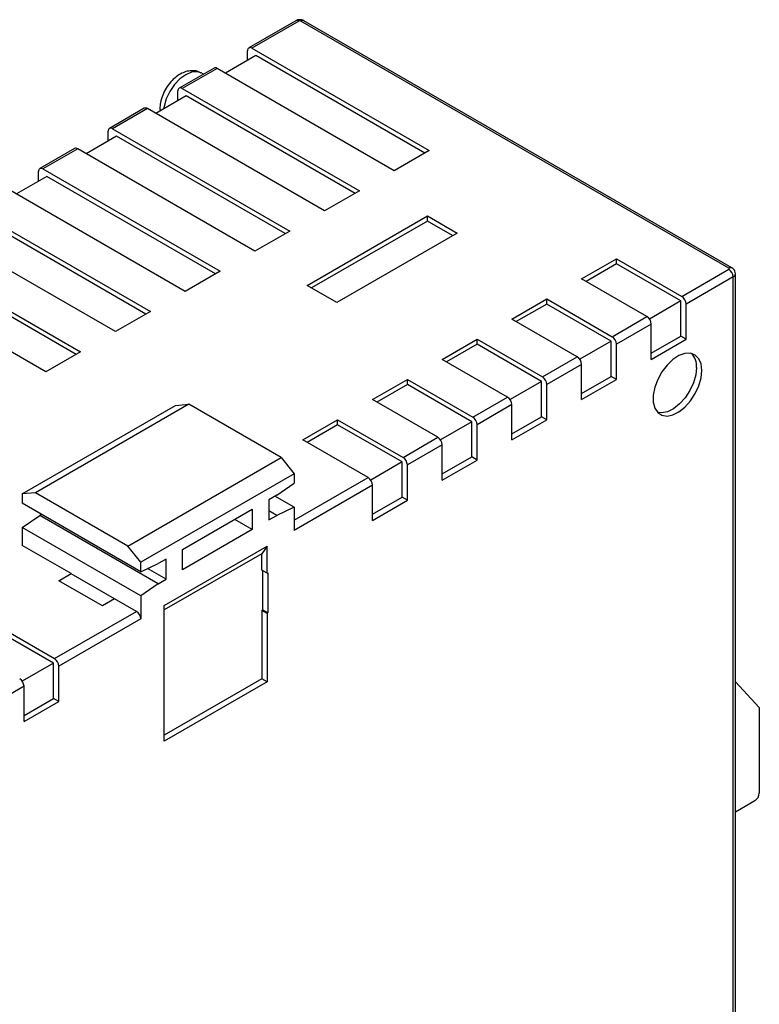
# Model space of a CAD drawing. Header units: millimetres. Extents: x 0 to 559, y 0 to 432.
# Tile 23 of 24: x 373 to 403, y 321 to 360. Entities that reach past the tile are written whole.
import ezdxf

# ---------------------------------------------------------------- set-up
doc = ezdxf.new("R2010")
doc.units = ezdxf.units.MM
doc.header["$LTSCALE"] = 2

msp = doc.modelspace()

# ---------------------------------------------------------------- linework, layer by layer
for p, q in [((384.553, 360.432), (382.644, 359.33)), ((384.678, 360.42), (382.769, 359.318)), ((402.123, 350.391), (384.749, 360.42)), ((402.248, 350.403), (384.874, 360.432)), ((382.592, 358.822), (382.592, 359.216)), ((382.769, 359.318), (389.96, 355.167)), ((382.93, 359.017), (381.696, 358.305)), ((389.781, 355.063), (382.93, 359.017)), ((381.23, 358.514), (379.816, 357.698)), ((381.355, 358.502), (379.941, 357.685)), ((388.546, 354.35), (381.355, 358.502)), ((380.807, 358.27), (380.715, 358.318)), ((379.764, 357.19), (379.764, 357.583)), ((379.941, 357.685), (387.132, 353.534)), ((380.102, 357.385), (378.867, 356.672)), ((386.952, 353.43), (380.102, 357.385)), ((378.401, 356.881), (376.987, 356.065)), ((378.526, 356.869), (377.112, 356.052)), ((385.718, 352.717), (378.526, 356.869)), ((376.935, 355.557), (376.935, 355.95)), ((377.112, 356.052), (384.303, 351.901)), ((377.273, 355.752), (376.039, 355.039)), ((384.124, 351.797), (377.273, 355.752)), ((375.573, 355.248), (374.159, 354.432)), ((375.698, 355.236), (374.284, 354.42)), ((382.889, 351.084), (375.698, 355.236)), ((389.96, 355.167), (388.546, 354.35)), ((374.284, 354.42), (381.475, 350.268)), ((374.445, 354.119), (373.21, 353.406)), ((374.107, 353.924), (374.107, 354.317)), ((381.295, 350.164), (374.445, 354.119)), ((380.061, 349.452), (372.87, 353.603)), ((387.132, 353.534), (385.718, 352.717)), ((371.455, 352.787), (378.647, 348.635)), ((378.467, 348.532), (371.617, 352.486)), ((385.011, 349.697), (389.89, 352.513)), ((389.89, 352.513), (391.092, 351.819)), ((389.89, 352.306), (389.89, 352.513)), ((377.232, 347.819), (370.041, 351.97)), ((389.89, 352.306), (385.19, 349.593)), ((390.912, 351.716), (389.89, 352.306)), ((384.303, 351.901), (382.889, 351.084)), ((391.092, 351.819), (386.213, 349.003)), ((368.627, 351.154), (375.818, 347.002)), ((375.639, 346.899), (368.788, 350.853)), ((396.148, 349.962), (397.562, 350.778)), ((397.562, 350.778), (400.213, 349.248)), ((397.562, 350.571), (397.562, 350.778)), ((397.562, 350.571), (396.327, 349.858)), ((400.172, 349.064), (397.562, 350.571)), ((400.213, 349.248), (402.123, 350.35)), ((374.404, 346.186), (367.213, 350.337)), ((381.475, 350.268), (380.061, 349.452)), ((398.799, 348.431), (396.148, 349.962)), ((402.299, 350.044), (400.39, 348.941)), ((402.299, 276.961), (402.299, 350.044)), ((402.387, 276.93), (402.387, 350.166)), ((386.213, 349.003), (385.011, 349.697)), ((393.319, 348.329), (394.733, 349.146)), ((394.733, 349.146), (397.385, 347.615)), ((394.733, 348.938), (394.733, 349.146)), ((394.733, 348.938), (393.499, 348.225)), ((397.344, 347.431), (394.733, 348.938)), ((400.172, 349.064), (398.904, 348.331)), ((400.172, 347.635), (400.172, 349.064)), ((400.39, 347.509), (400.39, 348.941)), ((378.647, 348.635), (377.232, 347.819)), ((397.385, 347.615), (398.799, 348.431)), ((395.971, 346.798), (393.319, 348.329)), ((398.976, 348.125), (397.562, 347.309)), ((398.976, 346.693), (398.976, 348.125)), ((398.976, 346.944), (400.172, 347.635)), ((400.39, 347.509), (400.172, 347.635)), ((390.491, 346.696), (391.905, 347.513)), ((391.905, 347.305), (390.67, 346.593)), ((391.905, 347.513), (394.557, 345.982)), ((391.905, 347.305), (391.905, 347.513)), ((394.516, 345.798), (391.905, 347.305)), ((397.344, 347.431), (396.075, 346.699)), ((397.344, 346.002), (397.344, 347.431)), ((397.562, 345.876), (397.562, 347.309)), ((398.976, 346.693), (400.39, 347.509)), ((375.818, 347.002), (374.404, 346.186)), ((394.557, 345.982), (395.971, 346.798)), ((393.142, 345.166), (390.491, 346.696)), ((396.148, 346.492), (394.733, 345.676)), ((396.148, 345.06), (396.148, 346.492)), ((396.148, 345.311), (397.344, 346.002)), ((397.562, 345.876), (397.344, 346.002)), ((387.662, 345.063), (389.076, 345.88)), ((389.076, 345.672), (387.842, 344.96)), ((389.076, 345.88), (391.728, 344.349)), ((389.076, 345.672), (389.076, 345.88)), ((391.687, 344.165), (389.076, 345.672)), ((394.516, 345.798), (393.247, 345.066)), ((394.516, 344.369), (394.516, 345.798)), ((394.733, 344.244), (394.733, 345.676)), ((396.148, 345.06), (397.562, 345.876)), ((391.728, 344.349), (393.142, 345.166)), ((373.449, 341.237), (379.672, 344.829)), ((380.202, 344.877), (373.98, 341.285)), ((379.672, 344.829), (380.202, 344.877)), ((383.95, 342.713), (380.202, 344.877)), ((390.314, 343.533), (387.662, 345.063)), ((393.319, 344.859), (391.905, 344.043)), ((393.319, 343.427), (393.319, 344.859)), ((393.319, 343.679), (394.516, 344.369)), ((394.733, 344.244), (394.516, 344.369)), ((384.834, 343.431), (386.248, 344.247)), ((386.248, 344.04), (385.013, 343.327)), ((386.248, 344.247), (388.9, 342.716)), ((386.248, 344.04), (386.248, 344.247)), ((388.859, 342.533), (386.248, 344.04)), ((391.687, 344.165), (390.418, 343.433)), ((391.687, 342.736), (391.687, 344.165)), ((391.905, 342.611), (391.905, 344.043)), ((393.319, 343.427), (394.733, 344.244)), ((387.485, 341.9), (384.834, 343.431)), ((388.9, 342.716), (390.314, 343.533)), ((390.491, 343.227), (389.076, 342.41)), ((390.491, 341.794), (390.491, 343.227)), ((377.727, 339.121), (383.95, 342.713)), ((383.95, 342.713), (384.48, 342.054)), ((388.859, 342.533), (387.59, 341.8)), ((388.859, 341.104), (388.859, 342.533)), ((389.076, 340.978), (389.076, 342.41)), ((390.491, 342.046), (391.687, 342.736)), ((390.491, 341.794), (391.905, 342.611)), ((391.905, 342.611), (391.687, 342.736)), ((384.48, 342.054), (378.258, 338.462)), ((384.48, 342.054), (384.48, 341.672)), ((383.773, 341.183), (384.48, 341.672)), ((384.48, 340.165), (387.485, 341.9)), ((387.662, 341.594), (384.48, 339.757)), ((387.662, 340.161), (387.662, 341.594)), ((373.98, 341.285), (373.449, 341.237)), ((373.449, 341.237), (373.449, 340.856)), ((377.727, 339.121), (373.98, 341.285)), ((383.773, 341.183), (383.455, 340.999)), ((378.258, 338.08), (373.449, 340.856)), ((383.455, 340.999), (383.455, 340.182)), ((384.48, 340.693), (383.702, 341.142)), ((387.662, 340.413), (388.859, 341.104)), ((387.662, 340.161), (389.076, 340.978)), ((389.076, 340.978), (388.859, 341.104)), ((373.449, 339.876), (374.157, 340.366)), ((374.227, 340.407), (374.157, 340.366)), ((378.965, 337.59), (374.157, 340.366)), ((379.955, 338.978), (382.783, 340.611)), ((382.783, 340.611), (382.783, 339.795)), ((383.773, 340.366), (383.455, 340.55)), ((383.455, 340.182), (383.773, 340.366)), ((384.48, 340.693), (383.773, 340.366)), ((384.48, 340.693), (384.48, 339.757)), ((382.783, 339.795), (382.076, 340.203)), ((378.258, 337.1), (373.449, 339.876)), ((373.449, 339.876), (373.449, 339.145)), ((382.783, 339.795), (379.955, 338.162)), ((375.429, 338.002), (373.449, 339.145)), ((378.258, 338.462), (377.727, 339.121)), ((379.212, 336.712), (383.384, 339.121)), ((383.166, 338.811), (379.212, 336.528)), ((379.955, 338.162), (379.955, 338.978)), ((383.384, 339.121), (383.166, 338.811)), ((383.166, 338.144), (383.166, 338.811)), ((383.384, 338.018), (383.384, 339.121)), ((378.258, 338.08), (378.258, 338.462)), ((378.258, 338.08), (378.965, 338.407)), ((379.283, 338.59), (378.965, 338.407)), ((379.283, 337.774), (379.283, 338.59)), ((374.934, 337.716), (375.429, 338.002)), ((375.429, 337.998), (374.937, 337.714)), ((375.429, 337.998), (375.429, 338.002)), ((377.194, 336.979), (375.429, 337.998)), ((379.283, 337.774), (378.533, 338.207)), ((383.384, 338.018), (383.166, 338.144)), ((383.202, 338.124), (383.202, 336.532)), ((383.384, 338.018), (383.42, 338.039)), ((383.42, 338.039), (383.42, 336.406)), ((376.702, 336.695), (374.934, 337.716)), ((378.965, 337.59), (378.258, 337.1)), ((378.965, 337.59), (379.283, 337.774)), ((377.197, 336.981), (376.702, 336.695)), ((378.081, 336.471), (377.197, 336.981)), ((378.258, 337.1), (378.258, 336.165)), ((374.758, 334.552), (378.081, 336.471)), ((379.212, 331.201), (379.212, 336.712)), ((383.202, 336.532), (383.166, 336.511)), ((383.166, 336.511), (383.166, 333.735)), ((383.384, 336.385), (383.166, 336.511)), ((383.42, 336.406), (383.202, 336.532)), ((383.42, 336.406), (383.384, 336.385)), ((383.384, 336.385), (383.384, 333.609)), ((372.106, 336.083), (374.758, 334.552)), ((378.258, 336.165), (374.934, 334.246)), ((374.717, 334.368), (372.106, 335.876)), ((374.717, 334.368), (373.448, 333.636)), ((374.717, 332.94), (374.717, 334.368)), ((374.934, 332.814), (374.934, 334.246)), ((383.166, 333.735), (379.212, 331.452)), ((383.384, 333.609), (379.212, 331.201)), ((383.384, 333.609), (383.166, 333.735)), ((403.36, 332.568), (402.387, 333.611)), ((373.52, 333.43), (372.106, 332.613)), ((373.52, 331.997), (373.52, 333.43)), ((373.52, 332.249), (374.717, 332.94)), ((373.52, 331.997), (374.934, 332.814)), ((374.934, 332.814), (374.717, 332.94)), ((403.36, 332.568), (403.36, 329.099)), ((403.18, 328.788), (402.387, 328.33))]:
    msp.add_line(p, q)
at = {"flags": 128}
for points in [[(380.715, 358.318), (380.542, 358.367), (380.321, 358.345), (380.085, 358.245), (379.848, 358.072), (379.628, 357.84), (379.439, 357.563), (379.294, 357.261), (379.202, 356.954), (379.185, 356.856)], [(401.027, 346.243), (400.995, 346.51), (400.904, 346.723), (400.758, 346.871), (400.567, 346.943), (400.343, 346.936), (400.099, 346.849), (399.851, 346.688), (399.615, 346.463), (399.406, 346.189), (399.236, 345.882), (399.116, 345.561), (399.054, 345.248), (399.054, 344.962), (399.116, 344.72), (399.236, 344.538), (399.406, 344.427), (399.615, 344.394), (399.851, 344.442), (400.099, 344.567), (400.343, 344.761), (400.567, 345.013), (400.758, 345.306), (400.904, 345.622), (400.995, 345.941), (401.027, 346.243)], [(400.809, 346.369), (400.778, 346.067), (400.686, 345.748), (400.54, 345.432), (400.349, 345.139), (400.125, 344.887), (399.881, 344.693), (399.633, 344.568), (399.397, 344.52), (399.236, 344.537)]]:
    msp.add_lwpolyline(points, dxfattribs=at)
for centre, radius, start, end in [((384.605, 360.318), 0.126, 54.3824, 114.3071), ((384.714, 360.352), 0.0769, 62.6097, 117.3903), ((384.822, 360.318), 0.126, 65.6929, 125.6176), ((382.7, 359.233), 0.109, 50.7967, 189.214), ((381.282, 358.399), 0.126, 54.3824, 114.3071), ((379.872, 357.601), 0.109, 50.7967, 189.214), ((378.453, 356.767), 0.126, 54.3824, 114.3071), ((377.043, 355.968), 0.109, 50.7967, 189.214), ((375.625, 355.134), 0.126, 54.3824, 114.3071), ((374.215, 354.335), 0.109, 50.7967, 189.214), ((402.196, 350.288), 0.126, 65.686, 125.6182), ((402.115, 350.37), 0.0218, 290.7834, 69.2168), ((401.916, 350.026), 0.384, 2.6054, 57.3946), ((402.24, 350.179), 0.148, 293.6949, 355.0017), ((400.006, 348.924), 0.384, 2.6055, 57.3944), ((398.592, 348.108), 0.384, 2.6054, 57.3946), ((397.178, 347.291), 0.384, 2.6055, 57.3944), ((395.764, 346.475), 0.384, 2.6054, 57.3946), ((400.047, 346.426), 0.764, 355.707, 41.5003), ((394.35, 345.658), 0.384, 2.6055, 57.3944), ((392.935, 344.842), 0.384, 2.6054, 57.3946), ((391.521, 344.025), 0.384, 2.6055, 57.3944), ((390.107, 343.209), 0.384, 2.6054, 57.3946), ((388.693, 342.393), 0.384, 2.6055, 57.3944), ((387.278, 341.576), 0.384, 2.6054, 57.3946), ((377.874, 336.147), 0.384, 2.6055, 57.3945), ((374.551, 334.229), 0.384, 2.6055, 57.3944), ((373.136, 333.412), 0.384, 2.6054, 57.3946), ((402.97, 329.117), 0.39, 302.6055, 357.3945)]:
    msp.add_arc(centre, radius, start, end)
for points, knots in [([(384.874, 360.432), (384.847, 360.445), (384.79, 360.472), (384.688, 360.478), (384.607, 360.461), (384.564, 360.438), (384.553, 360.432)], [0, 0, 0, 0, 0.265973, 0.56454, 0.890691, 1, 1, 1, 1]), ([(380.705, 358.311), (380.672, 358.33), (380.571, 358.39), (380.374, 358.414), (380.14, 358.392), (379.908, 358.306), (379.681, 358.16), (379.467, 357.956), (379.282, 357.702), (379.139, 357.415), (379.057, 357.13), (379.03, 356.913), (379.041, 356.802), (379.043, 356.774)], [0, 0, 0, 0, 0.045082, 0.1373, 0.228033, 0.322891, 0.425381, 0.53453, 0.645313, 0.756703, 0.870207, 0.966695, 1, 1, 1, 1]), ([(402.386, 350.166), (402.387, 350.168), (402.393, 350.202), (402.371, 350.267), (402.324, 350.35), (402.273, 350.385), (402.245, 350.404)], [0, 0, 0, 0, 0.017478, 0.362387, 0.662403, 1, 1, 1, 1])]:
    msp.add_open_spline(points, degree=3, knots=knots)

doc.saveas('drawing.dxf')
